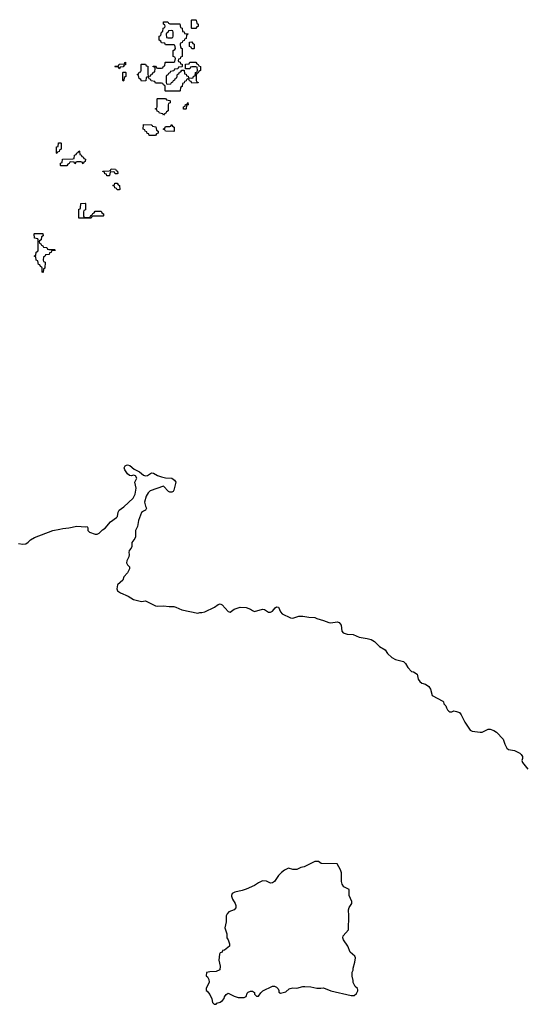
# Model space of a CAD drawing. Header units: inches. Extents: x 2777885 to 2884230, y 684484 to 829189.
# Tile 233 of 239: x 2869602 to 2874628, y 812012 to 821774. Entities that reach past the tile are written whole.
import ezdxf

# ---------------------------------------------------------------- set-up
doc = ezdxf.new("R2010")
doc.units = ezdxf.units.IN
doc.header["$MEASUREMENT"] = 0
for name, color, linetype in [('C8861', 7, 'Continuous'), ('C8862', 7, 'Continuous'), ('C8871', 7, 'Continuous'), ('C8872', 7, 'Continuous')]:
    doc.layers.add(name, color=color, linetype=linetype)

msp = doc.modelspace()

# ---------------------------------------------------------------- linework, layer by layer
at = {"layer": 'C8861', "color": 6}
msp.add_lwpolyline([(2869890, 819494), (2869950, 819494), (2869954, 819490), (2869950, 819486), (2869918, 819482), (2869912.7, 819467.3), (2869898, 819462), (2869892.7, 819447.3), (2869858, 819442), (2869852.7, 819427.3), (2869838, 819422), (2869834, 819390), (2869838, 819378), (2869854, 819370), (2869852, 819310), (2869838, 819302), (2869834, 819270), (2869830, 819266), (2869826, 819270), (2869826, 819310), (2869822, 819322), (2869807.3, 819327.3), (2869802, 819342), (2869787.3, 819347.3), (2869782, 819382), (2869766, 819390), (2869762, 819422), (2869746, 819430), (2869762, 819438), (2869766, 819470), (2869782, 819478), (2869786, 819490), (2869786, 819590), (2869782, 819602), (2869747.3, 819607.3), (2869746, 819650), (2869750, 819654), (2869832.7, 819652.7), (2869834, 819630), (2869818, 819622), (2869814, 819590), (2869798, 819582), (2869794, 819570), (2869798, 819558), (2869812.7, 819552.7), (2869818, 819538), (2869832, 819532), (2869838, 819518), (2869870, 819514), (2869878, 819498)], close=True, dxfattribs=at)
msp.add_lwpolyline([(2869590, 816581), (2869634.4, 816574.4), (2869663.2, 816576.8), (2869687.5, 816592.5), (2869710, 816618), (2869750, 816640.4), (2869930, 816708), (2870000, 816723.7)], dxfattribs=at)
at = {"layer": 'C8862', "color": 6}
msp.add_lwpolyline([(2870000, 820483), (2869998, 820482), (2869992.7, 820467.3), (2869978, 820462), (2869970, 820446), (2869966, 820450), (2869968, 820512), (2869982, 820518), (2869987.3, 820552.7), (2870000, 820553.4)], dxfattribs=at)
at = {"layer": 'C8871', "color": 6}
for points in [[(2870250, 819814), (2870290, 819814), (2870302, 819818), (2870307.3, 819832.7), (2870322, 819838), (2870327.3, 819852.7), (2870342, 819858), (2870350, 819874), (2870410, 819874), (2870418, 819858), (2870434, 819850), (2870434, 819830), (2870430, 819826), (2870330, 819826), (2870318, 819822), (2870310, 819806), (2870187.3, 819807.3), (2870187.3, 819887.3), (2870190, 819894), (2870202, 819898), (2870206, 819910), (2870207.3, 819952.7), (2870250, 819954), (2870254, 819950), (2870254, 819890), (2870238, 819882), (2870234, 819870), (2870234, 819830), (2870238, 819818)], [(2872530, 813428), (2872425.4, 813374.6), (2872390, 813368), (2872350, 813348.7), (2872310, 813348.7), (2872270, 813362), (2872230, 813342), (2872199.8, 813320.2), (2872170, 813288), (2872131.3, 813230), (2872110, 813215.3), (2872090, 813214), (2872051.9, 813231.9), (2872010, 813235.1), (2871970, 813218), (2871930.3, 813189.7), (2871850, 813154.5), (2871810, 813139.5), (2871735.2, 813124.8), (2871710.5, 813109.5), (2871702, 813090), (2871703.4, 813083.4), (2871713, 813053), (2871738, 813010), (2871744.7, 812990), (2871744.7, 812970), (2871730, 812949), (2871678, 812930), (2871660.7, 812910), (2871650.7, 812890), (2871650.6, 812830), (2871636.3, 812770), (2871656, 812710), (2871656, 812670), (2871671, 812650), (2871684.7, 812610), (2871682, 812590), (2871634, 812550), (2871614, 812546), (2871612, 812530), (2871590, 812522), (2871582.8, 812510), (2871577.3, 812450), (2871591.1, 812388.9), (2871586.4, 812353.6), (2871550, 812337.2), (2871486.8, 812333.2), (2871454, 812326), (2871452.7, 812292.7), (2871464.7, 812284.7), (2871478.8, 812258.8), (2871481, 812230), (2871451.3, 812170), (2871452, 812150), (2871462.8, 812142.8), (2871488, 812108), (2871507.1, 812067.1), (2871514, 812030), (2871530, 812014), (2871550, 812012), (2871556.5, 812023.5), (2871590, 812034.8), (2871613.2, 812050), (2871629, 812070), (2871632.9, 812087.1), (2871648.7, 812110), (2871670, 812122), (2871730, 812091.3), (2871770, 812078), (2871830, 812081), (2871848, 812090), (2871858, 812122), (2871870, 812134), (2871890, 812142), (2871910, 812142), (2871932, 812130), (2871932.7, 812112.7), (2871950, 812094), (2871970, 812092), (2871993.2, 812126.8), (2872014, 812146), (2872110, 812191.3), (2872130, 812191.3), (2872150, 812182), (2872165.4, 812165.4), (2872171.6, 812148.4), (2872171.6, 812131.6), (2872190, 812122), (2872243.1, 812136.9), (2872273.6, 812166.4), (2872286, 812170), (2872310, 812174.8), (2872350, 812170.6), (2872410, 812187.7), (2872430, 812187.7), (2872490, 812184), (2872550.4, 812170.4), (2872590, 812170.4), (2872615.5, 812175.5), (2872690, 812144.4), (2872890, 812099.5), (2872919.6, 812100.4), (2872941.6, 812118.4), (2872955.3, 812144.7), (2872955.9, 812155.9), (2872952.3, 812170), (2872929.3, 812190), (2872909.6, 812229.6), (2872909.3, 812249.3), (2872899, 812290), (2872901.2, 812330), (2872909.2, 812350), (2872909.4, 812370), (2872926.6, 812430), (2872933, 812473), (2872926.6, 812490), (2872880.9, 812530), (2872857.2, 812590), (2872815.3, 812650), (2872808.9, 812671.1), (2872810, 812692), (2872864, 812750), (2872867, 812890), (2872863.7, 812950), (2872870, 812971.3), (2872897.2, 813010), (2872896, 813030), (2872869.5, 813090), (2872868.9, 813148.9), (2872817.2, 813177.2), (2872802, 813202), (2872795.1, 813230), (2872794, 813314), (2872784.1, 813344.1), (2872750, 813406), (2872592.7, 813407.3), (2872567.3, 813427.3)]]:
    msp.add_lwpolyline(points, close=True, dxfattribs=at)
msp.add_lwpolyline([(2870000, 816723.7), (2870030, 816730.4), (2870090, 816736.3), (2870170, 816754), (2870254, 816746), (2870270.6, 816750.6), (2870276.9, 816736.9), (2870278.8, 816710), (2870293.4, 816693.4), (2870350, 816672.7), (2870370, 816672.7), (2870390, 816683), (2870423.1, 816716.9), (2870450, 816733.4), (2870503.5, 816796.5), (2870563, 816837), (2870571.8, 816850), (2870578, 816890), (2870589.3, 816910), (2870636.6, 816943.4), (2870729, 817030), (2870749, 817070), (2870757, 817130), (2870745.2, 817190), (2870765.2, 817230), (2870750, 817252.7), (2870730, 817259.3), (2870710, 817252.7), (2870690, 817256), (2870670, 817272.7), (2870644.5, 817310), (2870639.5, 817330), (2870649.6, 817350.4), (2870661.6, 817358.4), (2870670, 817362), (2870694.4, 817354.4), (2870738, 817318), (2870790.4, 817290.4), (2870830, 817258.8), (2870850, 817250.8), (2870870, 817256), (2870910, 817282), (2870930, 817278), (2870970, 817254), (2871010, 817240.5), (2871050, 817230.8), (2871110, 817227.3), (2871138, 817210), (2871151, 817190), (2871130.6, 817109.4), (2871123, 817097), (2871110.5, 817089.5), (2871090, 817089.4), (2871076.9, 817096.9), (2871030, 817149.3), (2870896.7, 817103.3), (2870876.9, 817083.1), (2870857.1, 817050), (2870841.6, 816990), (2870850, 816952), (2870861, 816930), (2870851.3, 816910), (2870830, 816902.7), (2870810, 816888), (2870781.6, 816810), (2870770.4, 816750), (2870750.4, 816710), (2870752.1, 816647.9), (2870745.5, 816630), (2870715.5, 816590), (2870713.4, 816550), (2870706.6, 816533.4), (2870688, 816510), (2870683.8, 816490), (2870688.2, 816470), (2870683.8, 816450), (2870664.4, 816410), (2870661.6, 816390), (2870670.4, 816370.4), (2870690.7, 816350), (2870690.8, 816330), (2870670.8, 816290), (2870634, 816250), (2870623.8, 816216.2), (2870572.7, 816170), (2870564.4, 816130), (2870570.7, 816110), (2870601, 816090), (2870677.7, 816057.7), (2870730, 816025.5), (2870810, 816006.8), (2870850, 816011), (2870950, 815962), (2870970, 815958.7), (2871030, 815962.4), (2871084.8, 815955.2), (2871130, 815954.9), (2871150.3, 815950.3), (2871210, 815922.4), (2871370, 815890.8), (2871390, 815897.3), (2871410, 815896.3), (2871437.7, 815902.3), (2871535.3, 815950), (2871570, 815976), (2871590, 815981), (2871610, 815971), (2871670, 815906.8), (2871690, 815898.8), (2871729.6, 815930.4), (2871790.7, 815950.7), (2871850, 815946.8), (2871890, 815930.8), (2871910, 815914.8), (2871930, 815907.7), (2872010, 815931), (2872030, 815927.3), (2872070, 815900.5), (2872090, 815900.5), (2872109, 815910), (2872136.5, 815943.5), (2872150, 815951.3), (2872170, 815951), (2872190, 815904.7), (2872204.7, 815884.7), (2872290, 815843), (2872310, 815841.6), (2872370, 815858.8), (2872410, 815860.7), (2872470.9, 815850.9), (2872530, 815847.7), (2872550, 815836.3), (2872617.1, 815817.1), (2872670, 815796.3), (2872690, 815793.4), (2872750, 815804.9), (2872770, 815796), (2872790.5, 815770.5), (2872796.3, 815710), (2872810, 815694), (2872850, 815682.4), (2872910, 815679.5), (2872970, 815650.5), (2873050, 815639.5), (2873088.4, 815628.4), (2873121, 815610), (2873170, 815558), (2873226.6, 815526.6), (2873250.7, 815490), (2873294, 815450), (2873330, 815430.4), (2873410.5, 815410.5), (2873430.5, 815390.5), (2873451, 815350), (2873490, 815311), (2873510, 815307.3), (2873546.4, 815286.4), (2873554.4, 815234.4), (2873570, 815211.3), (2873590, 815196), (2873626.8, 815186.8), (2873662, 815162), (2873678, 815138), (2873695.3, 815075.3), (2873798.5, 815018.5), (2873806, 815010), (2873811.1, 814991.1), (2873830.9, 814970.9), (2873836, 814950), (2873847.3, 814930), (2873858.5, 814918.5), (2873870, 814910.8), (2873889.1, 814910.9), (2873910, 814920.7), (2873936.3, 814916.3), (2873963.5, 814903.5), (2873981.4, 814881.4), (2874016.3, 814810), (2874070, 814730.5), (2874090, 814720.3), (2874170, 814710.5), (2874190, 814710.5), (2874250, 814740.5), (2874270, 814740.5), (2874306.4, 814726.4), (2874330.4, 814710.4), (2874399.3, 814639.3), (2874416.3, 814590), (2874436, 814550), (2874450, 814538.8), (2874510, 814527.3), (2874536.8, 814516.8), (2874563.5, 814503.5), (2874578, 814490), (2874591, 814470), (2874591.3, 814450), (2874584.7, 814430), (2874591.3, 814410), (2874644, 814344)], dxfattribs=at)
at = {"layer": 'C8872', "color": 6}
for points in [[(2871310, 821686), (2871306, 821690), (2871306, 821770), (2871310, 821774), (2871350, 821774), (2871354, 821770), (2871358, 821738), (2871374, 821730), (2871374, 821706), (2871358, 821702), (2871350, 821686)], [(2871070, 821134), (2871102, 821138), (2871107.3, 821152.7), (2871122, 821158), (2871127.3, 821172.7), (2871142, 821178), (2871147.3, 821192.7), (2871162, 821198), (2871167.3, 821232.7), (2871182, 821238), (2871187.3, 821252.7), (2871202, 821258), (2871210, 821274), (2871234, 821274), (2871238, 821238), (2871252.7, 821232.7), (2871258, 821218), (2871272.7, 821212.7), (2871278, 821198), (2871310, 821194), (2871322, 821198), (2871327.3, 821212.7), (2871342, 821218), (2871346, 821250), (2871362, 821258), (2871366, 821270), (2871362, 821302), (2871350, 821306), (2871310, 821306), (2871298, 821302), (2871290, 821286), (2871246, 821286), (2871247.3, 821332.7), (2871282, 821338), (2871290, 821354), (2871350, 821354), (2871358, 821338), (2871374, 821330), (2871378, 821318), (2871394, 821310), (2871394, 821270), (2871378, 821262), (2871372.7, 821247.3), (2871358, 821242), (2871354, 821230), (2871354, 821170), (2871358, 821158), (2871372.7, 821152.7), (2871372.7, 821147.3), (2871310, 821146), (2871302, 821162), (2871287.3, 821167.3), (2871282, 821182), (2871270, 821186), (2871258, 821182), (2871252.7, 821167.3), (2871238, 821162), (2871232.7, 821147.3), (2871218, 821142), (2871214, 821110), (2871198, 821102), (2871194, 821070), (2871190, 821066), (2871050, 821066), (2871046, 821070), (2871046, 821110), (2871042, 821122), (2871027.3, 821127.3), (2871022, 821142), (2871010, 821146), (2870950, 821146), (2870942, 821162), (2870907.3, 821167.3), (2870902, 821182), (2870887.3, 821187.3), (2870882, 821202), (2870870, 821206), (2870858, 821202), (2870852.7, 821167.3), (2870810, 821166), (2870802, 821182), (2870786, 821190), (2870782, 821222), (2870766, 821230), (2870782, 821238), (2870787.3, 821252.7), (2870802, 821258), (2870806, 821270), (2870806, 821330), (2870810, 821334), (2870850, 821334), (2870858, 821318), (2870872.7, 821312.7), (2870874, 821230), (2870878, 821218), (2870890, 821214), (2870902, 821218), (2870907.3, 821232.7), (2870922, 821238), (2870927.3, 821252.7), (2870942, 821258), (2870946, 821290), (2870942, 821302), (2870927.3, 821307.3), (2870927.3, 821312.7), (2870950, 821314), (2870958, 821298), (2870970, 821294), (2871010, 821294), (2871022, 821298), (2871027.3, 821312.7), (2871042, 821318), (2871046, 821350), (2871050, 821354), (2871130, 821354), (2871142, 821358), (2871146, 821390), (2871142, 821402), (2871126, 821410), (2871126, 821470), (2871142, 821478), (2871146, 821490), (2871142, 821522), (2871130, 821526), (2871050, 821526), (2871042, 821542), (2871010, 821546), (2871002, 821562), (2870986, 821570), (2870986, 821610), (2871002, 821618), (2871008.4, 821651.6), (2871022, 821658), (2871026, 821690), (2871042, 821698), (2871046, 821710), (2871042, 821722), (2871028, 821728), (2871030, 821751.3), (2871070, 821751.3), (2871078, 821738), (2871092.7, 821732.7), (2871191.6, 821731.6), (2871198, 821698), (2871214, 821690), (2871218, 821658), (2871232.7, 821652.7), (2871238, 821638), (2871270, 821634), (2871274, 821630), (2871258, 821622), (2871252.7, 821587.3), (2871238, 821582), (2871232.7, 821567.3), (2871218, 821562), (2871212.7, 821547.3), (2871198, 821542), (2871194, 821530), (2871198, 821498), (2871214, 821490), (2871214, 821410), (2871198, 821402), (2871192.7, 821387.3), (2871178, 821382), (2871174, 821370), (2871178, 821358), (2871192.7, 821352.7), (2871198, 821338), (2871212.7, 821332.7), (2871214, 821310), (2871210, 821306), (2871178, 821302), (2871170, 821286), (2871138, 821282), (2871130, 821266), (2871098, 821262), (2871092.7, 821247.3), (2871078, 821242), (2871072.7, 821227.3), (2871058, 821222), (2871054, 821210), (2871054, 821150), (2871058, 821138)], [(2871110, 821666), (2871078, 821662), (2871072.7, 821647.3), (2871058, 821642), (2871054, 821630), (2871058, 821598), (2871070, 821594), (2871110, 821594), (2871122, 821598), (2871126, 821610), (2871126, 821650), (2871122, 821662)], [(2871310, 821486), (2871302, 821502), (2871287.3, 821507.3), (2871287.3, 821552.7), (2871310, 821554), (2871318, 821538), (2871332.7, 821532.7), (2871334, 821490), (2871330, 821486)], [(2870590, 821286), (2870582, 821302), (2870550, 821306), (2870546, 821310), (2870550, 821314), (2870582, 821318), (2870588.4, 821331.6), (2870642, 821338), (2870646, 821350), (2870652.7, 821352.7), (2870652.7, 821327.3), (2870638, 821322), (2870630, 821306), (2870598, 821302)], [(2870630, 821166), (2870626, 821170), (2870626, 821250), (2870630, 821254), (2870650, 821254), (2870654, 821250), (2870654, 821210), (2870638, 821202), (2870634, 821170)], [(2871030, 820826), (2871022, 820842), (2870987.3, 820847.3), (2870982, 820862), (2870967.3, 820867.3), (2870962, 820882), (2870946, 820890), (2870962, 820898), (2870966, 820910), (2870966, 820990), (2870970, 820994), (2871050, 820994), (2871058, 820978), (2871090, 820974), (2871094, 820970), (2871094, 820950), (2871078, 820942), (2871074, 820930), (2871074, 820870), (2871058, 820862), (2871052.7, 820847.3), (2871038, 820842)], [(2871250, 820886), (2871228, 820888), (2871226, 820910), (2871242, 820918), (2871247.3, 820932.7), (2871262, 820938), (2871270, 820954), (2871271.6, 820928.4), (2871258, 820922), (2871254, 820890)], [(2870950, 820626), (2870887.3, 820627.3), (2870882, 820642), (2870867.3, 820647.3), (2870862, 820662), (2870848, 820668), (2870842, 820682), (2870827.3, 820687.3), (2870830, 820734), (2870907.3, 820732.7), (2870914, 820730), (2870918, 820718), (2870952.7, 820712.7), (2870958, 820678), (2870974, 820670), (2870974, 820650), (2870958, 820642)], [(2871130, 820666), (2871050, 820668), (2871042, 820682), (2871026, 820690), (2871042, 820698), (2871050, 820714), (2871090, 820714), (2871102, 820718), (2871110, 820734), (2871118, 820718), (2871134, 820710), (2871134, 820670)], [(2870230, 820346), (2870222, 820362), (2870210, 820366), (2870170, 820366), (2870158, 820362), (2870150, 820346), (2870142, 820362), (2870110, 820366), (2870098, 820362), (2870092.7, 820347.3), (2870078, 820342), (2870070, 820326), (2870010, 820326), (2870006, 820330), (2870006, 820350), (2870022, 820358), (2870027.3, 820392.7), (2870130, 820394), (2870142, 820398), (2870146, 820430), (2870162, 820438), (2870167.3, 820452.7), (2870182, 820458), (2870190, 820474), (2870194, 820470), (2870198, 820438), (2870212.7, 820432.7), (2870218, 820418), (2870232.7, 820412.7), (2870238, 820398), (2870254, 820390), (2870252.7, 820367.3), (2870238, 820362)], [(2870550, 820246), (2870542, 820262), (2870530, 820266), (2870498, 820262), (2870494, 820230), (2870490, 820226), (2870467.3, 820227.3), (2870462, 820242), (2870447.3, 820247.3), (2870442, 820262), (2870427.3, 820267.3), (2870427.3, 820272.7), (2870490, 820274), (2870502, 820278), (2870510, 820294), (2870551.6, 820291.6), (2870558, 820278), (2870572.7, 820272.7), (2870574, 820250), (2870570, 820246)], [(2870590, 820086), (2870567.3, 820087.3), (2870562, 820102), (2870547.3, 820107.3), (2870542, 820122), (2870526, 820130), (2870542, 820138), (2870547.3, 820152.7), (2870570, 820154), (2870578, 820138), (2870591.6, 820131.6), (2870594, 820090)]]:
    msp.add_lwpolyline(points, close=True, dxfattribs=at)
msp.add_lwpolyline([(2870000, 820553.4), (2870010, 820554), (2870014, 820550), (2870014, 820490), (2870000, 820483)], dxfattribs=at)

doc.saveas('drawing.dxf')
